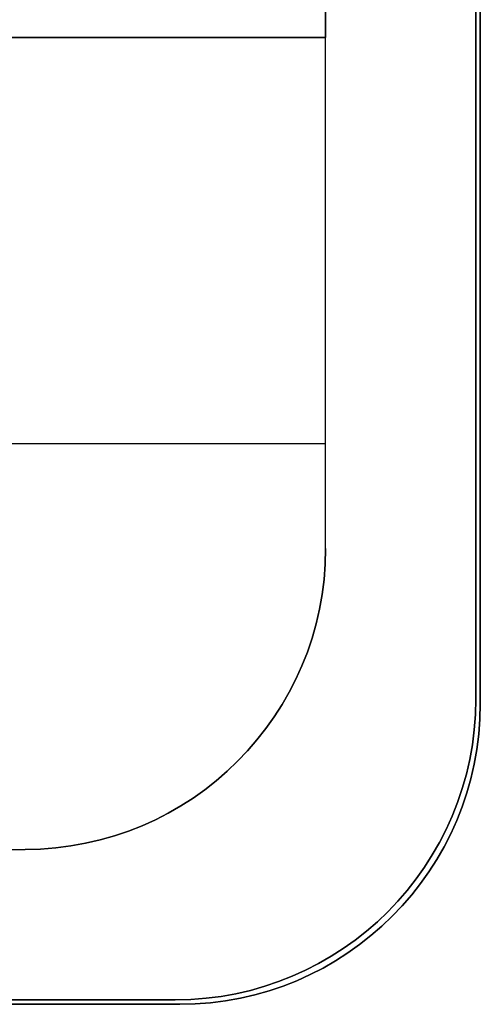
# Model space of a CAD drawing. Header units: millimetres. Extents: x -159 to -7, y -159 to -7.
# Tile 197 of 199: x -23 to -7, y -159 to -126. Entities that reach past the tile are written whole.
import ezdxf

# ---------------------------------------------------------------- set-up
doc = ezdxf.new("R2010")
doc.units = ezdxf.units.MM
doc.layers.add('Layer 01', color=18, linetype='Continuous', true_color=0x000000)

msp = doc.modelspace()

# ---------------------------------------------------------------- linework, layer by layer
at = {"layer": 'Layer 01'}
for p, q in [((-7.607, -148.607, 12), (-7.607, -17.607, 12)), ((-7.607, -17.607, 45), (-7.607, -148.607, 45)), ((-7.457, -148.757, 28.5), (-7.457, -17.457, 28.5)), ((-12.607, -22.607, 12), (-12.607, -126.607, 12)), ((-12.607, -126.607, 45), (-12.607, -22.607, 45)), ((-12.607, -126.607, 9.5), (-29.607, -126.607, 9.5)), ((-29.607, -126.607, 45), (-12.607, -126.607, 45)), ((-21.107, -126.607, 7), (-21.107, -126.607, 12)), ((-21.107, -126.607, 50), (-21.107, -126.607, 40)), ((-24.232, -140.107, 12), (-12.607, -140.107, 12)), ((-15.536, -150.678, 12), (-15.536, -150.678, 17)), ((-10.536, -155.678, 7), (-10.536, -155.678, 17)), ((-10.536, -155.678, 50), (-10.536, -155.678, 40)), ((-10.386, -155.828, 50), (-10.386, -155.828, 7)), ((-148.757, -158.757, 28.5), (-17.457, -158.757, 28.5)), ((-148.607, -158.607, 12), (-17.607, -158.607, 12)), ((-17.607, -158.607, 45), (-148.607, -158.607, 45))]:
    msp.add_line(p, q, dxfattribs=at)
for centre in [(-22.607, -143.607, 12), (-22.607, -143.607, 14.5), (-17.607, -148.607, 17), (-17.607, -148.607, 7), (-17.607, -148.607, 40), (-17.607, -148.607, 12), (-17.457, -148.757, 7)]:
    msp.add_arc(centre, 10, 270, 0, dxfattribs=at)
at = {"layer": 'Layer 01', "extrusion": (0, 0, -1)}
for centre in [(22.607, -143.607, -17), (17.607, -148.607, -50), (17.607, -148.607, -45), (17.457, -148.757, -50), (17.457, -148.757, -28.5)]:
    msp.add_arc(centre, 10, 180, 270, dxfattribs=at)
at = {"layer": 'Layer 01'}
for points in [[(-7.607, -148.607, 17), (-7.607, -83.107, 17), (-7.607, -17.607, 17)], [(-7.607, -17.607, 7), (-7.607, -83.107, 7), (-7.607, -148.607, 7)], [(-7.607, -148.607, 40), (-7.607, -83.107, 40), (-7.607, -17.607, 40)], [(-7.607, -17.607, 50), (-7.607, -83.107, 50), (-7.607, -148.607, 50)], [(-7.457, -17.457, 7), (-7.457, -83.107, 7), (-7.457, -148.757, 7)], [(-7.457, -148.757, 50), (-7.457, -83.107, 50), (-7.457, -17.457, 50)], [(-12.607, -143.607, 17), (-12.607, -83.107, 17), (-12.607, -22.607, 17)], [(-12.607, -22.607, 7), (-12.607, -74.607, 7), (-12.607, -126.607, 7)], [(-12.607, -22.607, 40), (-12.607, -74.607, 40), (-12.607, -126.607, 40)], [(-12.607, -126.607, 50), (-12.607, -74.607, 50), (-12.607, -22.607, 50)], [(-12.607, -126.607, 12), (-21.107, -126.607, 12), (-29.607, -126.607, 12)], [(-12.607, -126.607, 7), (-21.107, -126.607, 7), (-29.607, -126.607, 7)], [(-12.607, -126.607, 40), (-21.107, -126.607, 40), (-29.607, -126.607, 40)], [(-29.607, -126.607, 50), (-21.107, -126.607, 50), (-12.607, -126.607, 50)], [(-12.607, -143.607, 12), (-12.607, -135.107, 12), (-12.607, -126.607, 12)], [(-12.607, -126.607, 12), (-12.607, -126.607, 9.5), (-12.607, -126.607, 7)], [(-12.607, -126.607, 50), (-12.607, -126.607, 45), (-12.607, -126.607, 40)], [(-12.607, -143.607, 12), (-12.607, -143.607, 14.5), (-12.607, -143.607, 17)], [(-7.607, -148.607, 7), (-7.607, -148.607, 12), (-7.607, -148.607, 17)], [(-7.607, -148.607, 40), (-7.607, -148.607, 45), (-7.607, -148.607, 50)], [(-7.457, -148.757, 7), (-7.457, -148.757, 28.5), (-7.457, -148.757, 50)], [(-143.607, -153.607, 17), (-83.107, -153.607, 17), (-22.607, -153.607, 17)], [(-39.607, -153.607, 12), (-31.107, -153.607, 12), (-22.607, -153.607, 12)], [(-22.607, -153.607, 17), (-22.607, -153.607, 14.5), (-22.607, -153.607, 12)], [(-148.757, -158.757, 50), (-83.107, -158.757, 50), (-17.457, -158.757, 50)], [(-17.457, -158.757, 7), (-83.107, -158.757, 7), (-148.757, -158.757, 7)], [(-148.607, -158.607, 17), (-83.107, -158.607, 17), (-17.607, -158.607, 17)], [(-148.607, -158.607, 7), (-83.107, -158.607, 7), (-17.607, -158.607, 7)], [(-148.607, -158.607, 40), (-83.107, -158.607, 40), (-17.607, -158.607, 40)], [(-17.607, -158.607, 50), (-83.107, -158.607, 50), (-148.607, -158.607, 50)], [(-17.607, -158.607, 7), (-17.607, -158.607, 12), (-17.607, -158.607, 17)], [(-17.607, -158.607, 40), (-17.607, -158.607, 45), (-17.607, -158.607, 50)], [(-17.457, -158.757, 50), (-17.457, -158.757, 28.5), (-17.457, -158.757, 7)]]:
    msp.add_open_spline(points, degree=2, dxfattribs=at)

doc.saveas('drawing.dxf')
